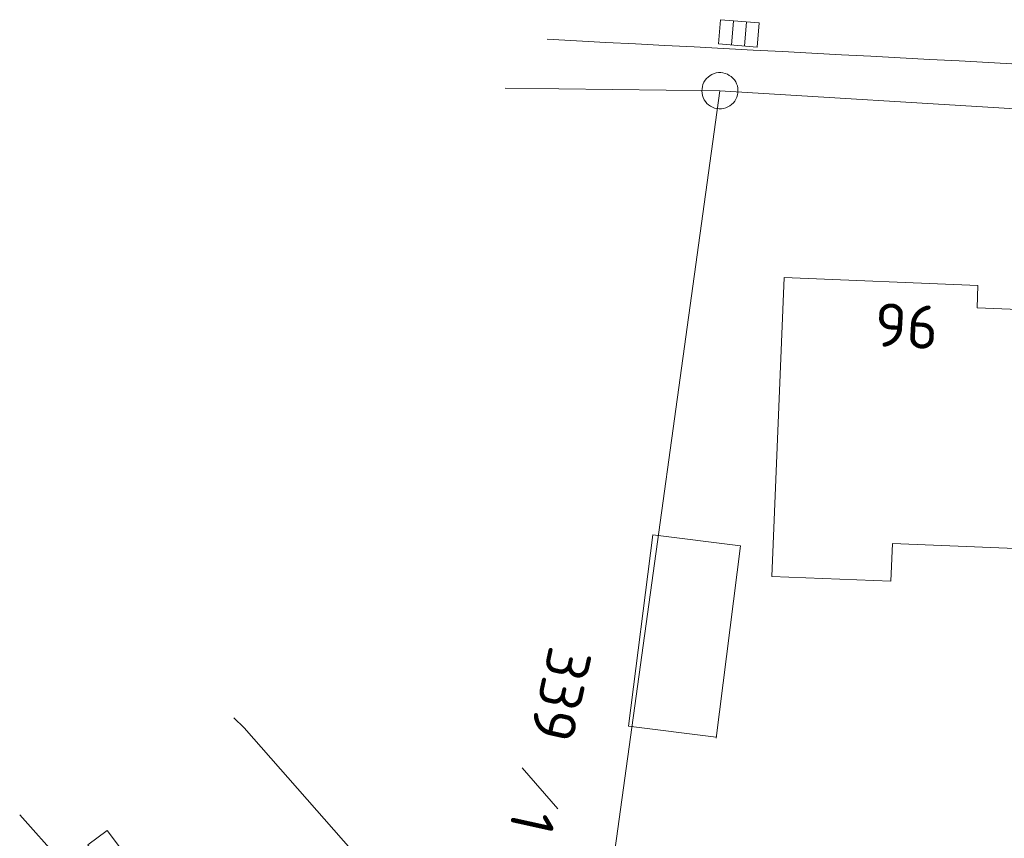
# Model space of a CAD drawing. Header units: metres. Extents: x 3425540 to 3446143, y 5432760 to 5444637.
# Tile 189 of 256: x 3435899 to 3435940, y 5440478 to 5440512. Entities that reach past the tile are written whole.
import ezdxf
from ezdxf.enums import TextEntityAlignment as Align

# ---------------------------------------------------------------- set-up
doc = ezdxf.new("R2010")
doc.units = ezdxf.units.M
doc.layers.add('B_Bestand', color=9, linetype='Continuous', lineweight=18)
doc.layers.add('B_Flurgrenzen', color=9, linetype='Continuous', lineweight=18)
doc.styles.get("Standard").update_dxf_attribs({"font": 'isocpeur.ttf'})

msp = doc.modelspace()

# ---------------------------------------------------------------- linework, layer by layer
at = {"layer": 'B_Bestand'}
for p, q in [((3435928.664, 5440510.553), (3435928.745, 5440511.558)), ((3435929.198, 5440510.51), (3435929.279, 5440511.514))]:
    msp.add_line(p, q, dxfattribs=at)
for points in [[(3435929.725, 5440510.467), (3435928.13, 5440510.596), (3435928.211, 5440511.601), (3435929.806, 5440511.472), (3435929.725, 5440510.467)], [(3435944.178, 5440500.216), (3435943.677, 5440487.929), (3435943.05, 5440487.955), (3435943.118, 5440489.613), (3435935.318, 5440489.932), (3435935.254, 5440488.367), (3435930.339, 5440488.568), (3435930.844, 5440500.931), (3435938.858, 5440500.602), (3435938.82, 5440499.682), (3435941.207, 5440499.585), (3435941.236, 5440500.306), (3435941.237, 5440500.336), (3435944.178, 5440500.216)], [(3435924.41, 5440482.369), (3435925.41, 5440490.289), (3435929.031, 5440489.833), (3435928.026, 5440481.873), (3435928.031, 5440481.912), (3435924.41, 5440482.369)], [(3435902.844, 5440478.059), (3435903.799, 5440476.775), (3435902.991, 5440476.173), (3435902.035, 5440477.457), (3435902.844, 5440478.059)]]:
    msp.add_lwpolyline(points, dxfattribs=at)
msp.add_open_spline([(3435921.036, 5440510.792), (3435947.007, 5440509.426), (3435972.977, 5440508.06), (3435998.948, 5440506.693), (3436003.455, 5440506.456), (3436007.988, 5440506.392), (3436012.455, 5440505.746), (3436026.073, 5440503.778), (3436039.691, 5440501.81), (3436053.309, 5440499.842)], degree=3, knots=[0, 0, 0, 0, 0.587329, 0.587329, 0.587329, 0.689258, 0.689258, 0.689258, 1, 1, 1, 1], dxfattribs=at)
at = {"layer": 'B_Flurgrenzen'}
for p, q in [((3435928.187, 5440508.662), (3435919.307, 5440508.762)), ((3435923.42, 5440474.19), (3435928.187, 5440508.662)), ((3435951.372, 5440507.23), (3435928.187, 5440508.662)), ((3435908.073, 5440482.718), (3435908.502, 5440482.3)), ((3435908.502, 5440482.3), (3435915.192, 5440474.711)), ((3435920.012, 5440480.652), (3435921.478, 5440478.945)), ((3435904.233, 5440473.124), (3435899.222, 5440478.697))]:
    msp.add_line(p, q, dxfattribs=at)
msp.add_lwpolyline([(3435928.128, 5440509.41), (3435928.034, 5440509.397), (3435927.947, 5440509.372), (3435927.855, 5440509.335), (3435927.776, 5440509.287), (3435927.704, 5440509.228), (3435927.632, 5440509.163), (3435927.572, 5440509.093), (3435927.525, 5440509.013), (3435927.485, 5440508.926), (3435927.462, 5440508.836), (3435927.446, 5440508.746), (3435927.442, 5440508.651), (3435927.449, 5440508.556), (3435927.468, 5440508.463), (3435927.499, 5440508.377), (3435927.535, 5440508.291), (3435927.589, 5440508.212), (3435927.648, 5440508.14), (3435927.718, 5440508.08), (3435927.799, 5440508.027), (3435927.88, 5440507.98), (3435927.965, 5440507.946), (3435928.062, 5440507.924), (3435928.152, 5440507.913), (3435928.246, 5440507.915), (3435928.34, 5440507.928), (3435928.427, 5440507.953), (3435928.519, 5440507.99), (3435928.598, 5440508.037), (3435928.67, 5440508.096), (3435928.742, 5440508.161), (3435928.802, 5440508.231), (3435928.849, 5440508.312), (3435928.889, 5440508.398), (3435928.912, 5440508.489), (3435928.928, 5440508.579), (3435928.933, 5440508.674), (3435928.925, 5440508.768), (3435928.906, 5440508.862), (3435928.875, 5440508.948), (3435928.839, 5440509.034), (3435928.785, 5440509.113), (3435928.726, 5440509.185), (3435928.656, 5440509.245), (3435928.575, 5440509.297), (3435928.494, 5440509.344), (3435928.409, 5440509.379), (3435928.312, 5440509.401), (3435928.222, 5440509.412), (3435928.128, 5440509.41)], dxfattribs=at)

# ---------------------------------------------------------------- texts
at = {"layer": 'B_Bestand'}
msp.add_text('96', height=1.8, rotation=176.9304, dxfattribs=at).set_placement((3435935.902, 5440498.924), align=Align.MIDDLE)
at = {"layer": 'B_Flurgrenzen'}
for s, p in [('339', (3435921.14, 5440485.755)), ('1', (3435919.656, 5440479.042))]:
    msp.add_text(s, height=1.8, rotation=257.535, dxfattribs=at).set_placement(p)

doc.saveas('drawing.dxf')
